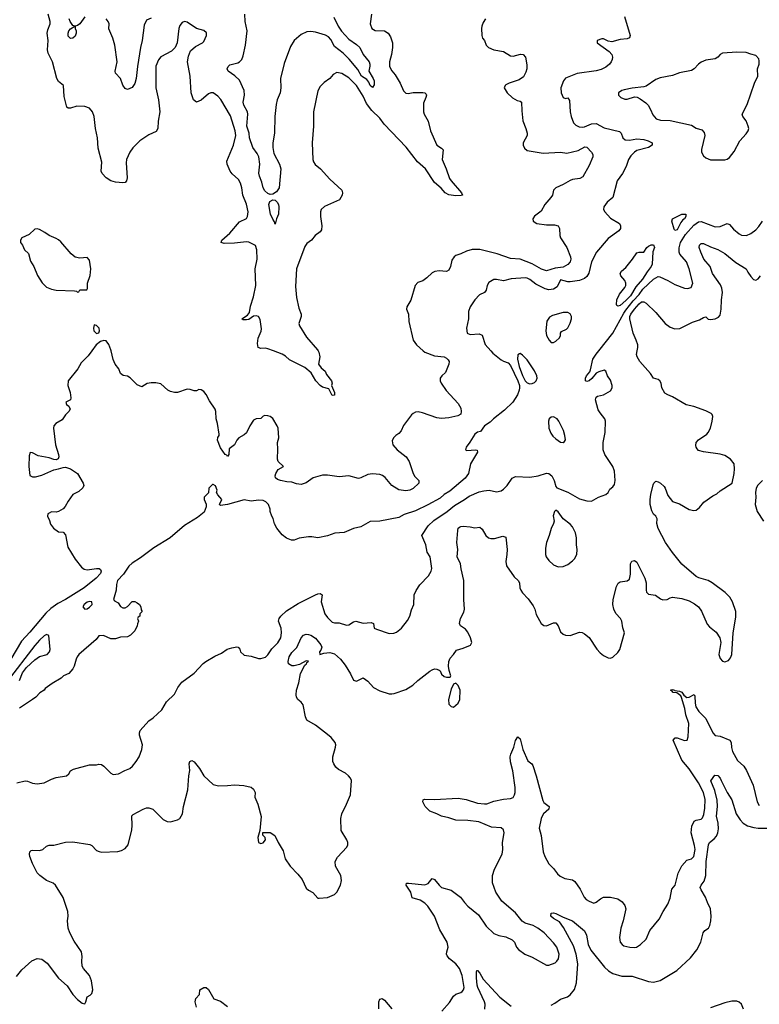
# Model space of a CAD drawing. Header units: inches. Extents: x 1473912 to 1647258, y 640388 to 773423.
# Tile 211 of 256: x 1572784 to 1579000, y 704509 to 712784. Entities that reach past the tile are written whole.
import ezdxf

# ---------------------------------------------------------------- set-up
doc = ezdxf.new("R2010")
doc.units = ezdxf.units.IN
doc.header["$MEASUREMENT"] = 0
doc.layers.add('B5770', color=7, linetype='Continuous')
doc.layers.add('B5771', color=7, linetype='Continuous')

msp = doc.modelspace()

# ---------------------------------------------------------------- linework, layer by layer
at = {"layer": 'B5770', "color": 5}
for points, elevation in [([(1573389.7, 710000), (1573359.9, 709960.1), (1573301.2, 709898.8), (1573273, 709850), (1573190.4, 709749.7), (1573189.1, 709709.1), (1573207.2, 709650), (1573213.4, 709606.6), (1573210, 709588.7), (1573172, 709570), (1573178, 709550), (1573196.8, 709536.8), (1573207.3, 709510), (1573196.3, 709490), (1573170, 709463.7), (1573140.4, 709419.6), (1573086.4, 709390), (1573070.4, 709370), (1573066.7, 709350), (1573085.3, 709210), (1573110.3, 709130), (1573112.2, 709110), (1573105.8, 709094.2), (1573090, 709083.7), (1573070, 709086.6), (1573030, 709100.7), (1572939.5, 709119.5), (1572890, 709144), (1572872.7, 709147.3), (1572862.8, 709117.2), (1572860.5, 709030), (1572870, 708952), (1572890, 708942), (1572917.2, 708942.8), (1572970, 708955.5), (1573070, 709002), (1573110, 709007.7), (1573150, 709021.6), (1573170, 709022), (1573210, 709010.3), (1573270.4, 708970), (1573318.4, 708890), (1573323, 708870), (1573313, 708850), (1573281.1, 708818.9), (1573230, 708794), (1573190, 708736), (1573167, 708693), (1573147.9, 708672.1), (1573110, 708651.5), (1573090, 708646), (1573050, 708646.6), (1573030, 708637.6), (1573020.5, 708630), (1573016.3, 708610), (1573035.5, 708575.5), (1573042.9, 708542.9), (1573069.1, 708509.1), (1573110, 708479.3), (1573150, 708475.5), (1573170, 708454.8), (1573189, 708350), (1573248.6, 708250), (1573303.1, 708183.1), (1573325.8, 708165.8), (1573350, 708160.1), (1573430, 708172.5), (1573451.2, 708171.2), (1573462.4, 708162.4), (1573468.2, 708150), (1573462.3, 708130), (1573427.3, 708090), (1573325.2, 708010), (1573170, 707910.3), (1573104, 707876), (1573045.9, 707834.1), (1573003.3, 707796.7), (1572870, 707636.5), (1572800.1, 707559.9), (1572708.1, 707410)], 720), ([(1572757.1, 704742.9), (1572800.5, 704799.4), (1572884.9, 704875.1), (1572930, 704893.9), (1572970, 704887), (1573014.1, 704854.1), (1573110, 704727.7), (1573183.4, 704663.4), (1573230.2, 704590), (1573270, 704550.2), (1573310, 704519.6), (1573330, 704513.4), (1573340.5, 704530), (1573349.7, 704570.3), (1573375.8, 704584.2), (1573390, 704598.8), (1573398.9, 704630), (1573387.1, 704707.1), (1573369.6, 704750), (1573319.5, 704810), (1573309.5, 704830), (1573306, 704870), (1573309.7, 704910.3), (1573302.2, 704950), (1573240.4, 705040.4), (1573204.6, 705110), (1573190.5, 705150), (1573185.3, 705210), (1573189.9, 705250), (1573188.3, 705288.3), (1573150, 705406.6), (1573085.7, 705510), (1573065.6, 705525.6), (1573008.3, 705550), (1572952.6, 705590), (1572930, 705614.3), (1572890, 705692), (1572869.8, 705750), (1572866, 705770), (1572868.4, 705790), (1572878.9, 705801.1), (1572890, 705804.4), (1572950, 705801.7), (1572977.6, 705810), (1573010, 705838.4), (1573030, 705846.7), (1573070, 705846.4), (1573170, 705870.4), (1573230, 705874.4), (1573372.5, 705852.5), (1573390, 705844), (1573430, 705802), (1573452.1, 705792.1), (1573470, 705788.5), (1573607.2, 705792.8), (1573638, 705802), (1573670, 705819.1), (1573695.1, 705850), (1573726.2, 705973.8), (1573729.7, 706010.3), (1573726.6, 706093.4), (1573736.9, 706103.1), (1573821.2, 706150), (1573850, 706160.4), (1573870, 706160.4), (1573902.8, 706150), (1573990, 706060.7), (1574024.5, 706044.5), (1574050, 706041), (1574110, 706058), (1574130, 706070.8), (1574152, 706110), (1574159.6, 706170), (1574197.2, 706310), (1574204.7, 706430), (1574214.2, 706474.2), (1574207.6, 706530), (1574214, 706550), (1574230, 706558), (1574250, 706547.3), (1574294.9, 706490), (1574332.2, 706430), (1574410, 706356.4), (1574454.2, 706345.8), (1574530, 706346.4), (1574590, 706352.4), (1574668.5, 706348.5), (1574730, 706332.4), (1574750, 706316.3), (1574762.4, 706290), (1574761.3, 706250), (1574784.6, 706190), (1574812.7, 706087.3), (1574802, 705970), (1574786, 705910), (1574792, 705870), (1574810, 705861), (1574830, 705866.8), (1574848.7, 705890), (1574848, 705910), (1574826, 705930), (1574828, 705952), (1574890, 705952), (1574927.1, 705927.1), (1574955.5, 705870), (1574999, 705799), (1575015.3, 705730), (1575056.1, 705670), (1575121.9, 705601.9), (1575156.5, 705556.5), (1575190, 705484.9), (1575210, 705468), (1575248.4, 705448.4), (1575290, 705402), (1575299.6, 705399.6), (1575370, 705406.8), (1575430, 705430.8), (1575449.5, 705450.5), (1575479.5, 705510), (1575487.8, 705550), (1575482.9, 705590), (1575438.4, 705670), (1575436, 705710), (1575455.9, 705744.1), (1575531.9, 705828.1), (1575540.9, 705850), (1575540.7, 705870), (1575533, 705890), (1575485.1, 705970), (1575481.5, 706070), (1575491, 706110), (1575531.6, 706190), (1575565.1, 706270), (1575572.7, 706390), (1575563.7, 706410), (1575547, 706430), (1575520.7, 706450), (1575462.3, 706482.3), (1575441.4, 706501.4), (1575422.7, 706530), (1575416.1, 706550), (1575415, 706590), (1575438.7, 706670), (1575440.9, 706690), (1575435.3, 706710), (1575401.2, 706750), (1575370, 706777.3), (1575270, 706853.7), (1575197.8, 706897.8), (1575185.3, 706925.3), (1575166.7, 707026.7), (1575150, 707049.4), (1575122.7, 707070), (1575109.7, 707089.7), (1575106, 707110), (1575109.6, 707149.6), (1575131, 707210), (1575143.5, 707290), (1575180.9, 707359.1), (1575193.3, 707370), (1575197.5, 707382.5), (1575212, 707392), (1575190, 707395.6), (1575135.1, 707364.9), (1575090, 707354), (1575070, 707354.7), (1575042.9, 707370), (1575038.7, 707390), (1575047.1, 707430), (1575070, 707466), (1575112.7, 707507.3), (1575150, 707587.7), (1575167.6, 707612.4), (1575190, 707619.5), (1575210, 707617.3), (1575230, 707610.2), (1575270, 707584.7), (1575315.5, 707530), (1575323.6, 707510), (1575316, 707484), (1575303.8, 707470), (1575306, 707450), (1575339.4, 707460.6), (1575390, 707464.7), (1575430, 707453.6), (1575480.3, 707410), (1575520.4, 707360.4), (1575565.2, 707285.2), (1575590, 707233), (1575615.6, 707224.4), (1575670, 707253), (1575710, 707223.8), (1575757.1, 707170), (1575810, 707142.4), (1575890, 707118.4), (1575910, 707117.6), (1575930, 707119.5), (1576030, 707153.4), (1576087.3, 707190), (1576130, 707230.4), (1576230, 707307.7), (1576250, 707320.7), (1576270, 707326.8), (1576290, 707326), (1576310, 707318), (1576318, 707310), (1576330, 707282), (1576350, 707264.7), (1576370, 707258), (1576402, 707258), (1576408, 707270), (1576393.3, 707313.3), (1576387, 707350), (1576391.5, 707390), (1576402.6, 707417.4), (1576430, 707447.7), (1576455.1, 707484.9), (1576510, 707501.1), (1576573.3, 707526.7), (1576582.4, 707550), (1576573.2, 707590), (1576550, 707636), (1576530, 707661.8), (1576487.6, 707690), (1576481.3, 707710), (1576487.9, 707752.1), (1576516.6, 707803.4), (1576522.4, 707830), (1576515.8, 707910), (1576517.3, 708070), (1576493.3, 708170), (1576488.7, 708210), (1576460.7, 708270), (1576466.2, 708330), (1576458.3, 708390), (1576466, 708490), (1576470, 708510.8), (1576480.1, 708519.9), (1576490, 708525.5), (1576510, 708526), (1576570, 708522), (1576610, 708513.4), (1576650, 708518.8), (1576670, 708501), (1576702, 708450), (1576724, 708430), (1576743.6, 708423.6), (1576775.1, 708424.9), (1576844.5, 708444.5), (1576870, 708436), (1576879.4, 708330), (1576878.4, 708290), (1576868.5, 708230), (1576874.3, 708194.3), (1576940.3, 708100.3), (1576973.7, 708070), (1576983.6, 708050), (1576988.3, 708010), (1576995.6, 707990), (1577010, 707966.7), (1577056.8, 707916.8), (1577099, 707859), (1577112.2, 707830), (1577123.8, 707783.8), (1577167.7, 707710), (1577190, 707693.4), (1577210, 707688.7), (1577270, 707714.4), (1577290, 707715.5), (1577309.1, 707689.1), (1577330, 707639.3), (1577350, 707618.7), (1577370, 707610.3), (1577410, 707608.2), (1577490, 707635.5), (1577510, 707633), (1577530, 707623), (1577570, 707590.7), (1577634.2, 707494.2), (1577662, 707462), (1577690, 707441), (1577730, 707421), (1577750, 707418), (1577770, 707426), (1577810, 707464.9), (1577827.6, 707490), (1577866, 707630), (1577853.1, 707673.1), (1577843.5, 707730), (1577832.2, 707750), (1577794.6, 707794.6), (1577777.4, 707830), (1577769.8, 707870), (1577770.8, 707910), (1577800.6, 708019.4), (1577812.9, 708047.1), (1577830, 708060.5), (1577890, 708068.4), (1577910, 708082.8), (1577916.6, 708123.4), (1577916.3, 708210), (1577927.6, 708232.4), (1577950, 708237.6), (1577970, 708223.8), (1578038.8, 708090), (1578049.3, 708050), (1578048.2, 707988.2), (1578051.9, 707971.9), (1578061.8, 707961.8), (1578070, 707956.4), (1578128, 707948), (1578170, 707916), (1578190, 707906.8), (1578226, 707910), (1578250, 707924.7), (1578270, 707930.8), (1578350, 707918.8), (1578410, 707898.8), (1578455.1, 707875.1), (1578488.7, 707848.7), (1578513.4, 707813.4), (1578562.8, 707702.7), (1578581.3, 707681.3), (1578637.6, 707637.6), (1578668.8, 707590), (1578676.5, 707550), (1578660.2, 707450), (1578670, 707414.9), (1578690, 707392), (1578710, 707386.4), (1578740.9, 707399.1), (1578758.8, 707421.2), (1578768.7, 707450), (1578780.4, 707630), (1578803.1, 707763.1), (1578802.6, 707810), (1578775, 707890), (1578751.7, 707930), (1578712.8, 707970), (1578604.5, 708050), (1578570, 708069.6), (1578492, 708092), (1578470, 708105.2), (1578348.5, 708208.5), (1578270, 708305.6), (1578211.1, 708391.1), (1578148.8, 708508.8), (1578138.5, 708550), (1578140.4, 708590), (1578129.7, 708610), (1578110, 708628.2), (1578096, 708656), (1578083.2, 708710), (1578082.2, 708750), (1578086.9, 708793.1), (1578106.6, 708873.4), (1578112.7, 708887.3), (1578130, 708904.9), (1578150, 708899.5), (1578170, 708887.4), (1578200.6, 708860.6), (1578210, 708847.7), (1578230, 708785.5), (1578270, 708734.8), (1578330, 708714.4), (1578410, 708667.4), (1578450, 708658), (1578470, 708662), (1578496.9, 708683.1), (1578534, 708730), (1578610, 708782.8), (1578642, 708798), (1578670, 708824.7), (1578772.7, 708890), (1578789.1, 708969.1), (1578792.3, 709010), (1578789.4, 709050), (1578758, 709090), (1578710, 709120.5), (1578670, 709132.6), (1578531.5, 709151.5), (1578490, 709164), (1578477.5, 709177.5), (1578469.2, 709190), (1578466.3, 709206.3), (1578469.4, 709230), (1578490, 709253), (1578558.3, 709301.7), (1578570, 709313.7), (1578590, 709350.3), (1578604.5, 709410), (1578608.4, 709448.4), (1578604.9, 709464.9), (1578595.3, 709475.3), (1578550, 709497.3), (1578450, 709533.3), (1578386.4, 709546.4), (1578270, 709614.2), (1578229.9, 709629.9), (1578205.4, 709645.4), (1578179.7, 709690), (1578174.2, 709730), (1578162.6, 709750), (1578150, 709758.8), (1578109.8, 709769.8), (1578086.4, 709810), (1577995.7, 709910), (1577973.3, 709950), (1577969.1, 709970), (1577974.5, 710000)], 720), ([(1572759.3, 706370), (1572830, 706386), (1572850, 706384.9), (1572890, 706368), (1572930, 706360.5), (1572988, 706370), (1573050, 706402), (1573090, 706416.3), (1573178, 706430), (1573195.5, 706444.5), (1573209.4, 706470.6), (1573234.8, 706485.2), (1573370, 706520.4), (1573430, 706522), (1573450, 706527.3), (1573470, 706524), (1573490, 706510.8), (1573550.4, 706450.4), (1573570, 706440.5), (1573615.2, 706444.8), (1573666.2, 706473.8), (1573710, 706491.8), (1573730.7, 706509.3), (1573763.5, 706550), (1573786.6, 706590), (1573811.2, 706650), (1573816.8, 706690), (1573791.6, 706770), (1573789.8, 706790), (1573796.8, 706810), (1573869.7, 706890), (1573905, 706915), (1573977.4, 706982.6), (1574016.9, 707050), (1574084.4, 707115.6), (1574113.3, 707170), (1574145, 707215.1), (1574250, 707291), (1574326.4, 707373.6), (1574348.9, 707391.1), (1574424.5, 707435.5), (1574478.8, 707461.2), (1574527.4, 707492.6), (1574565.3, 707505.3), (1574610, 707514), (1574621, 707510), (1574632.8, 707492.8), (1574640.7, 707470), (1574670, 707444), (1574730, 707434.9), (1574790, 707414.9), (1574810, 707413.7), (1574850, 707426.7), (1574870, 707446), (1574904.2, 707495.8), (1574953.8, 707546.1), (1574978.6, 707590), (1574983.2, 707630), (1574980.3, 707670), (1574959.8, 707730), (1574963.5, 707750), (1574977.1, 707770), (1575025.7, 707814.3), (1575123.6, 707876.4), (1575270, 707949.1), (1575290, 707958), (1575310, 707960.3), (1575325.5, 707950), (1575318.4, 707890), (1575348.8, 707790), (1575370, 707760.5), (1575410, 707721.6), (1575430, 707714.4), (1575470, 707713.7), (1575530, 707694.9), (1575550, 707698), (1575590, 707723.8), (1575610, 707728.8), (1575670, 707711.1), (1575737.8, 707717.7), (1575756.3, 707710), (1575762.8, 707670), (1575781.4, 707661.4), (1575890, 707625.5), (1575927.5, 707627.5), (1575950, 707636.3), (1575992, 707670), (1576044.2, 707735.8), (1576062.4, 707770), (1576075.4, 707824.6), (1576096, 707870), (1576099.5, 707950), (1576114.5, 707985.5), (1576146.5, 708033.5), (1576220.9, 708110), (1576242.9, 708150), (1576247.2, 708172.8), (1576234, 708270), (1576207.7, 708307.7), (1576197.6, 708370), (1576162.7, 708450), (1576218, 708530), (1576264.8, 708575.2), (1576376.1, 708650), (1576439.1, 708700.9), (1576521.6, 708750), (1576560.4, 708779.7), (1576644.3, 708815.7), (1576685.3, 708825.2), (1576728.8, 708828.8), (1576790, 708814.4), (1576830, 708823.1), (1576850, 708837.1), (1576881.3, 708870), (1576922.4, 708930), (1576950, 708943.6), (1577070, 708940.3), (1577142, 708950), (1577210, 708973), (1577230.4, 708970.3), (1577256.3, 708950), (1577277.1, 708910), (1577290, 708862), (1577298, 708850), (1577390, 708813.4), (1577490, 708756.4), (1577550, 708740.4), (1577590, 708738), (1577649.6, 708770.3), (1577710, 708793.4), (1577729.3, 708810), (1577742.4, 708837.6), (1577770, 708859.1), (1577782.4, 708877.6), (1577787.7, 708912.3), (1577784, 708990), (1577769.7, 709030), (1577701.3, 709130), (1577687.8, 709170), (1577686.3, 709230), (1577705.6, 709314.4), (1577706, 709410), (1577702.7, 709430), (1577661, 709481), (1577646.2, 709506.2), (1577624, 709590), (1577629, 709611), (1577641.2, 709618.8), (1577690, 709630.8), (1577750, 709666), (1577762.7, 709690), (1577764.5, 709710), (1577750, 709755.3), (1577725.2, 709790), (1577709.3, 709829.3), (1577697, 709837), (1577650, 709825.6), (1577627.5, 709812.5), (1577592.1, 709767.9), (1577570.4, 709749.6), (1577550, 709742), (1577539.3, 709750), (1577540.5, 709770), (1577548.7, 709790), (1577574.6, 709825.4), (1577580, 709840), (1577601.5, 709930), (1577627.8, 709972.2), (1577650, 710000)], 740), ([(1576743.6, 710000), (1576760.8, 709980.8), (1576830, 709924.9), (1576850, 709912.7), (1576890, 709901.1), (1576910, 709877.3), (1576971.7, 709750), (1576984.4, 709710), (1576985.2, 709690), (1576982.6, 709670), (1576967.8, 709630), (1576929.1, 709570), (1576857.3, 709502.7), (1576765.4, 709430), (1576737.9, 709402.1), (1576690.8, 709370), (1576656.8, 709323.2), (1576630, 709316), (1576610, 709301.2), (1576567.9, 709232.1), (1576535.5, 709190), (1576530.8, 709170), (1576542.3, 709162.3), (1576614, 709170), (1576627.3, 709167.3), (1576630.5, 709150.5), (1576572.7, 709050), (1576554.9, 708970), (1576528.6, 708931.4), (1576398.9, 708821.1), (1576350, 708792.9), (1576317, 708763), (1576214.3, 708705.7), (1576110, 708656.8), (1576016.1, 708623.9), (1575970, 708599.8), (1575810, 708568.7), (1575730, 708565.3), (1575650, 708522.6), (1575590, 708508.3), (1575510, 708474.7), (1575432.1, 708467.9), (1575370, 708445.6), (1575290, 708429.4), (1575238.7, 708438.7), (1575210, 708438.7), (1575133.8, 708426.2), (1575089.3, 708409.3), (1575069.2, 708409.2), (1575026.3, 708426.3), (1574990, 708455.3), (1574944, 708510), (1574926.3, 708546.3), (1574912.9, 708592.9), (1574902, 708610), (1574889, 708650), (1574889, 708670), (1574874, 708710), (1574852.7, 708732.7), (1574830, 708742.7), (1574790, 708744.5), (1574730, 708737), (1574669.5, 708749.5), (1574530, 708709.6), (1574470, 708702), (1574464, 708710), (1574482, 708750), (1574448, 708790), (1574438, 708810), (1574442, 708830), (1574430, 708866), (1574410, 708878), (1574403.6, 708876.4), (1574372.7, 708847.3), (1574371.6, 708808.4), (1574334, 708770), (1574334, 708750), (1574351.3, 708711.3), (1574351.3, 708690), (1574334.4, 708645.6), (1574278.8, 708601.2), (1574167.9, 708532.1), (1574048.2, 708430), (1573910, 708344.4), (1573798.7, 708261.3), (1573730, 708216.4), (1573702, 708190), (1573655.9, 708124.1), (1573605.7, 708070), (1573596.3, 708036.3), (1573594, 707990), (1573572, 707912), (1573579.6, 707899.6), (1573610, 707882), (1573631.3, 707851.3), (1573650, 707842), (1573670, 707842), (1573690, 707851.3), (1573730, 707894), (1573750, 707893.4), (1573770, 707884), (1573790.8, 707870), (1573802.8, 707850), (1573804.7, 707824.7), (1573814, 707810), (1573794, 707790), (1573794, 707770), (1573778, 707762), (1573774, 707750), (1573782, 707730), (1573772.7, 707707.3), (1573771.6, 707688.4), (1573751.6, 707648.4), (1573732.7, 707627.3), (1573714, 707610), (1573690, 707598), (1573630, 707595.3), (1573590, 707579), (1573550, 707579), (1573487.3, 707607.3), (1573450, 707606), (1573426.4, 707573.6), (1573281, 707450), (1573266, 707430), (1573258, 707410), (1573242, 707350), (1573230, 707328), (1573196, 707290), (1573150.6, 707269.4), (1573131.3, 707250), (1573055.2, 707204.8), (1572998, 707162), (1572990, 707149.3), (1572953.4, 707126.6), (1572918, 707090), (1572891.3, 707070), (1572781.4, 706998.6)], 740), ([(1576175.8, 710000), (1576188.8, 709988.8), (1576270, 709959.8), (1576351, 709951), (1576370, 709939.3), (1576383.8, 709923.8), (1576392.2, 709910), (1576391.6, 709890), (1576362.3, 709817.7), (1576332.4, 709790), (1576318.7, 709770), (1576318.7, 709750), (1576325.3, 709730), (1576367.5, 709667.5), (1576470, 709557.4), (1576490, 709518.4), (1576495, 709490), (1576490.6, 709469.4), (1576466.4, 709453.6), (1576390, 709437.9), (1576330, 709433.3), (1576290, 709436.9), (1576170, 709480.2), (1576132.8, 709487.3), (1576110, 709484), (1576090, 709475.1), (1576078, 709462), (1576008.1, 709371.9), (1575990, 709329.6), (1575970, 709306.3), (1575945.5, 709290), (1575926.4, 709270), (1575915.1, 709244.9), (1575920.8, 709210), (1575957.6, 709170), (1576032.2, 709110), (1576056.5, 709070), (1576090.1, 708970.1), (1576105.7, 708945.7), (1576139.5, 708910), (1576137.6, 708890), (1576090, 708842.7), (1576062.8, 708830), (1576030, 708824.5), (1575970, 708832), (1575910, 708869.8), (1575855.2, 708935.2), (1575832.8, 708952.8), (1575810, 708960.2), (1575750, 708966.3), (1575710, 708960.3), (1575650, 708932.3), (1575630, 708928.6), (1575550, 708949.8), (1575470, 708943.1), (1575370, 708956.6), (1575330, 708954.9), (1575250, 708932.3), (1575190, 708890.4), (1575150, 708877.9), (1575110, 708882.1), (1575070, 708897.9), (1575030, 708899), (1574974.5, 708910), (1574950, 708919.8), (1574934.1, 708934.1), (1574930.8, 708950), (1574936.2, 708970), (1574957.3, 709002.7), (1574999.5, 709030), (1574957.2, 709070), (1574949.5, 709090), (1574953.3, 709173.3), (1574949.4, 709230), (1574962.7, 709270), (1574955.1, 709350), (1574947.6, 709370), (1574910, 709431.8), (1574890, 709449.6), (1574870, 709455.8), (1574842.9, 709457.1), (1574830, 709452), (1574810, 709432), (1574770, 709429.6), (1574750, 709417.6), (1574718.9, 709370), (1574688.6, 709311.4), (1574670, 709295.4), (1574624.9, 709270), (1574608, 709250), (1574590.4, 709210), (1574543.7, 709176.3), (1574541.6, 709130), (1574530, 709112.7), (1574523.3, 709123.3), (1574510, 709129.7), (1574470, 709186), (1574445.6, 709250), (1574448.5, 709271.5), (1574459.5, 709290), (1574458.8, 709301.2), (1574445.5, 709390), (1574435, 709430), (1574432.1, 709490), (1574426, 709510), (1574379.4, 709579.4), (1574350, 709633.3), (1574330, 709658), (1574310, 709673), (1574290, 709677), (1574270, 709666), (1574250, 709663.6), (1574215.8, 709675.8), (1574190, 709677.3), (1574110, 709649.6), (1574086, 709650), (1574050, 709659), (1574030, 709669), (1573970, 709722.7), (1573927.7, 709732.3), (1573890, 709733.2), (1573854.4, 709725.6), (1573810, 709699), (1573770, 709715.1), (1573713.5, 709773.5), (1573690, 709786.6), (1573653.9, 709793.9), (1573630, 709809.3), (1573615.6, 709850), (1573586, 709890), (1573570, 709929.2), (1573553.1, 710000)], 720), ([(1575291.6, 710000), (1575297.6, 709990), (1575306.5, 709950), (1575294.8, 709890), (1575317.5, 709857.5), (1575350.8, 709830), (1575362, 709802), (1575404.7, 709750), (1575410.8, 709730), (1575404.7, 709710), (1575430, 709651.3), (1575430, 709628.7), (1575410, 709625.1), (1575381.5, 709681.5), (1575330, 709695.8), (1575310, 709708.5), (1575272.1, 709750), (1575234.6, 709814.6), (1575181.3, 709861.3), (1575050, 709924.6), (1575016.8, 709956.8), (1574990, 709972.6), (1574917.1, 710000)], 680), ([(1579027.3, 708910), (1578988.7, 708871.3), (1578974, 708846), (1578968.5, 708811.5), (1578970.4, 708770), (1578964.9, 708710), (1578982.4, 708650), (1579034, 708570)], 720), ([(1572780.7, 707230), (1572806.3, 707293.7), (1572842, 707338), (1572910, 707403), (1572950, 707430.8), (1573015.3, 707450), (1573033.2, 707470), (1573039.3, 707490), (1573029.1, 707609.1), (1573010, 707617), (1572990, 707604.5), (1572950, 707569.6), (1572910, 707523.6), (1572678.7, 707221.3)], 740), ([(1576332.7, 704450), (1576395.6, 704524.4), (1576430, 704576.3), (1576450, 704592.7), (1576490, 704608.4), (1576502.3, 704617.7), (1576513.6, 704630), (1576520.5, 704650), (1576503.9, 704750), (1576479.3, 704810), (1576450, 704849.7), (1576397.2, 704890), (1576376.4, 704916.4), (1576371.8, 704930), (1576372.7, 704950), (1576383.5, 704990), (1576376.8, 705030), (1576315.8, 705135.8), (1576270, 705248.6), (1576213.3, 705333.3), (1576190, 705359), (1576150, 705385), (1576083.5, 705403.5), (1576069.8, 705450), (1576032, 705510), (1576034, 705526), (1576051.8, 705528.2), (1576190, 705513.6), (1576215.5, 705524.5), (1576250, 705567.3), (1576270, 705558.4), (1576309.3, 705509.3), (1576330, 705491.8), (1576410, 705468.7), (1576488.4, 705410), (1576523, 705363), (1576550, 705334.9), (1576639.9, 705259.9), (1576704.6, 705164.6), (1576770, 705102.8), (1576810, 705086.8), (1576870, 705076), (1576922, 705050), (1576941, 705030), (1576958.8, 704990), (1576974.8, 704970), (1577030, 704930.7), (1577090, 704904), (1577210, 704837.1), (1577230, 704837.1), (1577283.1, 704856.9), (1577298.4, 704870), (1577311.3, 704890), (1577317.4, 704930), (1577296.9, 704990), (1577270, 705025.1), (1577191.1, 705110), (1577138, 705150), (1577099.6, 705170), (1577031.2, 705191.2), (1577007.1, 705207.1), (1576950, 705277.4), (1576836.6, 705376.6), (1576785.3, 705450), (1576756.4, 705530), (1576757.2, 705590), (1576775.3, 705644.7), (1576838.5, 705770), (1576843.5, 705810), (1576840.2, 705870), (1576855, 705950), (1576850, 705975.1), (1576830, 705991.2), (1576750, 705996.8), (1576642.4, 706042.4), (1576550, 706054.5), (1576450, 706055.1), (1576390, 706075.3), (1576328.7, 706088.7), (1576289.8, 706109.8), (1576230, 706133.3), (1576191.6, 706170), (1576172.7, 706210), (1576174, 706226), (1576186.6, 706233.4), (1576270, 706230.3), (1576470, 706240.8), (1576534.8, 706230), (1576630, 706198.2), (1576690, 706193.4), (1576710, 706194.9), (1576770, 706215.2), (1576850, 706233.4), (1576910, 706239.7), (1576930, 706247.7), (1576942.8, 706270), (1576948.1, 706290), (1576949, 706330), (1576928.7, 706470), (1576907.4, 706547.4), (1576907, 706590), (1576911, 706610), (1576935.8, 706670), (1576950, 706726), (1576970, 706756), (1576990, 706741), (1577011.4, 706651.4), (1577054.9, 706554.9), (1577088.7, 706528.7), (1577095.3, 706515.3), (1577125.8, 706430), (1577180.8, 706220.8), (1577190, 706205.2), (1577233.7, 706170), (1577230.3, 706150), (1577186.4, 706110), (1577174.4, 706090), (1577166, 706070), (1577148.5, 705990), (1577166.6, 705926.6), (1577184.6, 705790), (1577196.9, 705750), (1577230, 705688), (1577270.6, 705650), (1577305.1, 705605.1), (1577326.9, 705586.9), (1577365.8, 705565.9), (1577430, 705554), (1577450, 705542), (1577495.6, 705475.6), (1577526.7, 705410), (1577545.5, 705390), (1577570, 705374.4), (1577610, 705359.3), (1577630, 705366), (1577663.8, 705396.2), (1577690, 705408), (1577750, 705408.7), (1577810, 705395.5), (1577846, 705370), (1577870, 705338.8), (1577878.4, 705310), (1577855.8, 705210), (1577837.1, 705150), (1577825.5, 705070), (1577830.8, 705030), (1577846, 705010), (1577861.1, 705001.1), (1577912.3, 704987.7), (1577950, 704985.5), (1577968, 704990), (1578001.2, 705010), (1578050, 705057.3), (1578080.5, 705130), (1578157, 705223), (1578191.8, 705290), (1578230, 705350.7), (1578250, 705401), (1578264.2, 705475.8), (1578293.6, 705510), (1578318.5, 705610), (1578347.8, 705672.2), (1578390, 705720.4), (1578430, 705730.7), (1578450, 705751), (1578461.5, 705810), (1578456.6, 705843.4), (1578427.9, 705950), (1578433.3, 706006.7), (1578453.4, 706046.6), (1578470, 706056.3), (1578510, 706063.8), (1578523.8, 706076.2), (1578534.9, 706105.1), (1578542.4, 706157.6), (1578544.6, 706230), (1578531.7, 706290), (1578488.4, 706370), (1578410, 706487.3), (1578350, 706559.8), (1578276.9, 706730), (1578291.7, 706748.3), (1578310, 706747.2), (1578370, 706727.2), (1578392.3, 706730), (1578403.3, 706756.7), (1578407.9, 706870), (1578381.4, 706941.5), (1578373.9, 706993.9), (1578347.2, 707087.2), (1578340, 707100), (1578319.3, 707119.3), (1578306, 707126), (1578275.3, 707130), (1578264.6, 707144.6), (1578253.2, 707150), (1578270, 707153.1), (1578286.8, 707150), (1578290, 707144.7), (1578330, 707141.6), (1578350, 707132.9), (1578366.4, 707106.4), (1578390, 707087.3), (1578410.4, 707089.6), (1578451.6, 707111.6), (1578457.6, 707097.6), (1578460.4, 707040.4), (1578467.7, 707007.7), (1578491.8, 706970), (1578549.5, 706910), (1578610.2, 706790.2), (1578630, 706767), (1578670, 706762), (1578751.7, 706730), (1578763.8, 706710), (1578766.1, 706666.1), (1578774.5, 706634.5), (1578816.7, 706556.7), (1578869.2, 706509.2), (1578892.8, 706472.8), (1578949.1, 706350), (1578982, 706210), (1578999.9, 706179.9)], 680), ([(1577250, 704500.3), (1577282.6, 704517.4), (1577330, 704551.8), (1577387.2, 704572.7), (1577411, 704589), (1577446.6, 704633.4), (1577462.2, 704690), (1577474.4, 704850), (1577460.4, 704930), (1577439.4, 704999.4), (1577355.5, 705155.5), (1577321.1, 705201.1), (1577269.7, 705230), (1577247.1, 705250), (1577250, 705273.4), (1577270, 705278), (1577290, 705272.7), (1577350, 705240.3), (1577430, 705211.3), (1577530, 705124.9), (1577548.6, 705088.6), (1577560.2, 705010), (1577582.9, 704962.9), (1577699.5, 704819.5), (1577731.3, 704791.3), (1577768.7, 704768.7), (1577845, 704745), (1577930, 704744), (1578070, 704700.9), (1578110, 704694.6), (1578166, 704710), (1578306.1, 704793.9), (1578421, 704899), (1578474.3, 704965.7), (1578509.6, 705030.4), (1578529.4, 705110), (1578542.7, 705130), (1578572, 705150), (1578582.9, 705170), (1578591.6, 705210), (1578596.3, 705250), (1578589.7, 705310), (1578563.9, 705363.9), (1578547.8, 705410), (1578510.7, 705470), (1578503.8, 705490), (1578511.8, 705510), (1578536.3, 705543.7), (1578549.9, 705590.1), (1578552.4, 705710), (1578571.7, 705848.3), (1578582.5, 705870), (1578620.4, 705899.6), (1578639.2, 705920.8), (1578651, 705949), (1578657, 705983), (1578655.1, 706030), (1578639.8, 706090), (1578647.8, 706170), (1578645.1, 706225.1), (1578624.9, 706304.9), (1578593.8, 706386.2), (1578625.3, 706434.7), (1578650, 706433), (1578672.3, 706410), (1578678, 706390), (1578728.6, 706288.6), (1578770, 706227.3), (1578806.4, 706110), (1578838.5, 706058.5), (1578863.6, 706030), (1578901.3, 706010), (1578953.5, 705993.5), (1578990, 705988.9), (1579090, 705990.1)], 660), ([(1576691.8, 704468.2), (1576697.1, 704510), (1576691.6, 704530), (1576632.9, 704650), (1576627.2, 704670), (1576622.3, 704730), (1576622.3, 704777.7), (1576626.3, 704793.7), (1576630, 704794), (1576650, 704770.4), (1576679.4, 704719.4), (1576820.3, 704570), (1576913.4, 704493.4)], 660), ([(1574270, 704483.7), (1574259.7, 704530), (1574263.6, 704556.4), (1574294, 704590), (1574298, 704630), (1574330, 704650.8), (1574350, 704651.3), (1574370, 704632), (1574414.4, 704554.4), (1574470, 704534), (1574530, 704490.5)], 680), ([(1575803.5, 704470), (1575802, 704530), (1575810, 704551), (1575830, 704556.3), (1575850, 704544.9), (1575910.9, 704470.9)], 680), ([(1578867.4, 704467.4), (1578850.3, 704510), (1578830, 704526.8), (1578810, 704533.9), (1578770, 704535.7), (1578710, 704521.5), (1578590, 704478.6)], 660)]:
    msp.add_lwpolyline(points, dxfattribs=dict(at, elevation=elevation))
for points, elevation in [([(1576990, 709977.2), (1576984.1, 709975.9), (1576970, 709966), (1576967.4, 709930), (1576982, 709870), (1577010, 709793.5), (1577033.2, 709750), (1577050, 709732.7), (1577070, 709724.3), (1577090, 709725.5), (1577110, 709735.6), (1577125, 709750), (1577133.9, 709770), (1577131.4, 709791.4), (1577111.8, 709831.8), (1577050, 709924.2), (1577010, 709965.7)], 760), ([(1577270, 709445.4), (1577250, 709442.8), (1577233.2, 709430), (1577227.3, 709410), (1577232.2, 709352.2), (1577248.2, 709308.2), (1577263.9, 709283.9), (1577290, 709261.3), (1577330, 709234), (1577350, 709229.2), (1577361.8, 709238.2), (1577370, 709254), (1577366.8, 709290), (1577353.2, 709330), (1577315.1, 709410), (1577301, 709430)], 760), ([(1577290, 708662), (1577278, 708650), (1577267.1, 708612.9), (1577274.8, 708570), (1577270.7, 708550), (1577250, 708508.7), (1577234, 708450), (1577210, 708388.7), (1577202, 708342), (1577203.8, 708290), (1577208.9, 708268.9), (1577230, 708237.3), (1577270, 708203), (1577310, 708186.7), (1577350, 708188.4), (1577390, 708205.5), (1577430, 708236.3), (1577446.5, 708253.5), (1577466.6, 708290), (1577469.5, 708330), (1577464.2, 708370), (1577464.7, 708430), (1577454, 708470), (1577430, 708520.9), (1577410, 708542.9), (1577352.3, 708590), (1577310, 708648.7)], 740), ([(1573370, 707895.1), (1573350, 707889.5), (1573324.4, 707870), (1573313.4, 707850), (1573330, 707830.7), (1573350, 707833.4), (1573370, 707845.5), (1573394, 707870), (1573390, 707892.3)], 740), ([(1576450, 707208), (1576430, 707198), (1576410, 707158), (1576386.8, 707070), (1576391.3, 707030), (1576410, 707011.3), (1576430, 707004.7), (1576470, 707041), (1576482.7, 707070), (1576485.2, 707150), (1576470, 707188)], 720)]:
    msp.add_lwpolyline(points, close=True, dxfattribs=dict(at, elevation=elevation))
at = {"layer": 'B5771', "color": 5}
for points, elevation in [([(1574917.1, 710000), (1574870, 710017.7), (1574850, 710022.5), (1574810, 710019.7), (1574788.5, 710028.5), (1574781.7, 710061.7), (1574786.6, 710106.6), (1574813.7, 710166.3), (1574815.2, 710184.8), (1574804.5, 710264.5), (1574790, 710289.8), (1574770, 710294.4), (1574747.8, 710292.3), (1574710, 710265.1), (1574690, 710260.4), (1574660.8, 710260.8), (1574649.7, 710269.7), (1574699.6, 710300.4), (1574716.1, 710323.9), (1574724.5, 710375.5), (1574750, 710454.8), (1574768.3, 710550), (1574763.7, 710690), (1574778.8, 710770), (1574777.9, 710850), (1574766.5, 710886.5), (1574710, 710915.4), (1574690, 710917.7), (1574590, 710904.5), (1574503.3, 710903.3), (1574476, 710910), (1574481.6, 710930), (1574550.8, 710989.2), (1574630, 711083.6), (1574690, 711114.3), (1574699.1, 711130), (1574704.2, 711170), (1574690, 711232.7), (1574659.8, 711310), (1574651.6, 711370), (1574640.2, 711410), (1574621.7, 711441.7), (1574568.8, 711488.8), (1574552, 711510), (1574526, 711570), (1574525.8, 711594.2), (1574579.8, 711730), (1574599.7, 711810), (1574596, 711850), (1574554.7, 711974.7), (1574473.8, 712113.8), (1574450, 712140.5), (1574410, 712168), (1574390, 712169.7), (1574370, 712161.1), (1574310, 712107.3), (1574270, 712091.3), (1574245.4, 712110), (1574223.9, 712170), (1574215.8, 712310), (1574194, 712430), (1574201.6, 712478.4), (1574218.9, 712521.1), (1574262, 712558), (1574319, 712590), (1574330, 712601), (1574352.7, 712650), (1574352.3, 712672.3), (1574332, 712692), (1574269.5, 712709.5), (1574190, 712762), (1574170, 712769), (1574150, 712759), (1574130, 712735.3), (1574122, 712710), (1574108, 712590), (1574090.4, 712549.6), (1574060.9, 712519.1), (1573970, 712471.6), (1573950, 712447), (1573927.3, 712392.7), (1573927.7, 712210), (1573950.3, 712110), (1573961.5, 712010), (1573946.5, 711930), (1573946, 711870), (1573930, 711845.1), (1573870, 711817.4), (1573793.1, 711766.9), (1573733.9, 711706.1), (1573708.8, 711670), (1573680.9, 711610), (1573678.7, 711581.3), (1573686, 711454), (1573681.3, 711430), (1573670, 711416.2), (1573650, 711411.5), (1573590, 711417.3), (1573549.3, 711430), (1573510, 711455.1), (1573478, 711490), (1573467.6, 711510), (1573473, 711587), (1573444.2, 711704.2), (1573438.7, 711790), (1573419.8, 711870), (1573408.9, 711970), (1573396.4, 712010), (1573370, 712039.1), (1573330, 712053.5), (1573263, 712057), (1573210, 712039.7), (1573190, 712040.7), (1573179.5, 712050), (1573157.7, 712137.7), (1573152.7, 712230), (1573110, 712264.5), (1573096.3, 712290), (1573059.7, 712430), (1573023.8, 712503.8), (1573018.3, 712530), (1573021.8, 712610), (1573015.2, 712670), (1573020.4, 712699.6), (1573038.8, 712750), (1573039.3, 712770), (1573023.5, 712830)], 680), ([(1575425.2, 712805.2), (1575459.7, 712730), (1575488.2, 712688.2), (1575550, 712619.3), (1575615.1, 712575.2), (1575641.3, 712550), (1575670.3, 712490.3), (1575720.5, 712430), (1575727.3, 712410), (1575727.1, 712392.9), (1575718.8, 712350), (1575754.6, 712290), (1575761.7, 712270), (1575764.1, 712235.9), (1575750, 712212.7), (1575730, 712229.6), (1575718.8, 712258.8), (1575700.3, 712280.3), (1575657.7, 712310), (1575624.9, 712364.9), (1575553.4, 712453.4), (1575502.8, 712502.8), (1575430, 712559.8), (1575397.9, 712617.8), (1575378.9, 712638.9), (1575354.7, 712654.7), (1575270, 712679.7), (1575230, 712684.5), (1575197.5, 712682.6), (1575150, 712660.4), (1575091.3, 712610), (1575060.8, 712559.2), (1575005.5, 712414.4), (1574975.1, 712290), (1574977.6, 712210), (1574973.9, 712170), (1574948.5, 712111.5), (1574938.8, 712070), (1574928.3, 711970), (1574926.5, 711830), (1574911.9, 711750), (1574910.1, 711710), (1574920.2, 711660.2), (1574968.5, 711570), (1574977.1, 711530), (1574964.9, 711370), (1574943.4, 711336.6), (1574910, 711317), (1574890, 711315.6), (1574870, 711322.4), (1574844.7, 711344.7), (1574830.9, 711370), (1574819, 711419), (1574799.1, 711470), (1574794.5, 711494.5), (1574803.1, 711570), (1574792.8, 711630), (1574779, 711659), (1574742.5, 711710), (1574714.9, 711790), (1574711.2, 711830), (1574693.4, 711890), (1574700.2, 711990), (1574697.5, 712010), (1574666.3, 712066.3), (1574663, 712090), (1574673.3, 712150), (1574670.5, 712190), (1574630, 712275.2), (1574592.3, 712312.3), (1574535.3, 712350), (1574526.6, 712370), (1574534.5, 712390), (1574550, 712403.9), (1574618, 712422), (1574632, 712430), (1574650, 712450.6), (1574661, 712479), (1574681.2, 712570), (1574694.2, 712690), (1574679.3, 712770), (1574676.4, 712830)], 660), ([(1575740.8, 712830), (1575730.3, 712750), (1575744.6, 712710), (1575770, 712693.7), (1575850, 712690.4), (1575880.5, 712670), (1575900.9, 712640.9), (1575915.6, 712590), (1575916.9, 712550), (1575908.7, 712490), (1575890.4, 712429.6), (1575892, 712390), (1575910, 712353), (1575939.3, 712319.3), (1575981.7, 712250), (1576010, 712185.5), (1576030, 712166), (1576050, 712163.1), (1576090, 712172.4), (1576172.2, 712172.2), (1576190, 712170.4), (1576199.2, 712159.2), (1576203.8, 712150), (1576198, 712130), (1576176.5, 712083.5), (1576177.8, 712010), (1576182.8, 711990), (1576216.5, 711930), (1576235.2, 711850), (1576288.7, 711730), (1576330, 711703), (1576341.6, 711690), (1576334.3, 711610), (1576368.8, 711530), (1576396.5, 711450), (1576408.9, 711430), (1576495.8, 711330), (1576506, 711310), (1576494.9, 711305.1), (1576450, 711303.1), (1576390, 711311.1), (1576358.9, 711330), (1576327, 711367), (1576270, 711415.8), (1576193.3, 711530), (1576127.9, 711587.9), (1576031.7, 711711.7), (1575845.9, 711905.9), (1575810, 711957.4), (1575741.9, 712021.9), (1575698.3, 712078.3), (1575670, 712141.7), (1575615, 712230), (1575550, 712295.8), (1575490, 712332.4), (1575450, 712339.5), (1575417.1, 712322.9), (1575390.4, 712289.7), (1575343, 712257), (1575310, 712221.2), (1575290, 712185.2), (1575253.2, 712010), (1575253, 711890), (1575242.7, 711750), (1575248.1, 711608.1), (1575252.9, 711590), (1575267.4, 711567.4), (1575313, 711530), (1575390, 711442.8), (1575490.5, 711350.5), (1575496, 711330), (1575494.8, 711310), (1575471.3, 711270), (1575345.8, 711214.1), (1575318.8, 711190), (1575310.7, 711170), (1575310.5, 711130), (1575323.1, 711050), (1575321.1, 711018.9), (1575310, 711001.2), (1575266, 710970), (1575234.8, 710930), (1575196.7, 710903.3), (1575181.3, 710878.7), (1575109.2, 710690), (1575102, 710542), (1575109.1, 710449.1), (1575130, 710358), (1575148.5, 710310), (1575148.8, 710290), (1575130.4, 710230), (1575135.8, 710210), (1575194.9, 710114.9), (1575285.5, 710010), (1575291.6, 710000)], 680), ([(1573330, 712808.5), (1573290, 712749.7), (1573270, 712735.4), (1573251, 712730), (1573250.5, 712710), (1573259.5, 712690), (1573259.6, 712670), (1573250, 712645.1), (1573230, 712628.2), (1573210, 712626.9), (1573190, 712645.2), (1573189.8, 712670), (1573197.4, 712690), (1573210, 712706.4), (1573248, 712730), (1573230, 712735.1), (1573207.6, 712767.6), (1573200.5, 712790)], 660), ([(1573890, 712798), (1573850, 712780.9), (1573830, 712739), (1573813.4, 712610), (1573798.9, 712550), (1573772.7, 712390), (1573761.3, 712290), (1573750, 712248.7), (1573730, 712215.3), (1573690, 712197.2), (1573670, 712206), (1573650, 712234), (1573629.6, 712290), (1573590, 712334), (1573585.4, 712350), (1573602.4, 712430), (1573582.7, 712570), (1573565.1, 712630), (1573531.8, 712708.2), (1573534.3, 712750), (1573527.8, 712770), (1573511.7, 712791.7)], 660), ([(1576698, 712790), (1576679.9, 712760.1), (1576668, 712730), (1576665.5, 712710), (1576667.3, 712650), (1576674.8, 712630), (1576690.6, 712610), (1576705.5, 712570), (1576722.8, 712550), (1576770, 712530.4), (1576850, 712515.3), (1576910, 712479), (1576930, 712478.5), (1576993.7, 712493.7), (1577016, 712490), (1577036, 712470), (1577045.8, 712405.8), (1577046.2, 712370), (1577038.2, 712341.8), (1577016.8, 712303.2), (1576981, 712279), (1576897.3, 712250), (1576870, 712235.4), (1576863.1, 712230), (1576856, 712210), (1576880.2, 712170), (1576926.2, 712126.2), (1576963.8, 712103.8), (1576990, 712099.3), (1577000.5, 712090), (1577002.9, 712017.1), (1577012.7, 711932.7), (1577038.4, 711870), (1577048.4, 711830), (1577048.2, 711810), (1577015.8, 711750), (1577014.4, 711730), (1577025.1, 711705.1), (1577050, 711684.9), (1577183.2, 711663.2), (1577330, 711669.3), (1577383, 711663), (1577476.7, 711683.3), (1577534.7, 711714.7), (1577550, 711711.8), (1577588.9, 711670), (1577600.9, 711650), (1577600.3, 711630), (1577570, 711558.4), (1577516.7, 711463.3), (1577491.7, 711448.3), (1577430, 711441.3), (1577410, 711433.4), (1577350, 711397.8), (1577290.3, 711369.7), (1577270.6, 711350), (1577260.5, 711310), (1577248.4, 711290), (1577198, 711230), (1577166, 711174), (1577110, 711133.6), (1577095.8, 711110), (1577099.5, 711090), (1577130, 711070.3), (1577210, 711060.8), (1577278.7, 711058.7), (1577310.7, 711050), (1577321.6, 711030), (1577322, 710970), (1577328.4, 710950), (1577382, 710870), (1577412.6, 710790), (1577415.8, 710770), (1577411.2, 710750), (1577390, 710726.8), (1577350, 710703.2), (1577284.4, 710695.6), (1577210, 710672), (1577170, 710686), (1577091.7, 710731.7), (1576990.7, 710770.7), (1576910, 710777), (1576795.5, 710815.5), (1576650, 710852.2), (1576587.4, 710852.6), (1576540.2, 710839.8), (1576490, 710815.4), (1576450, 710802), (1576434.4, 710790), (1576416.1, 710763.9), (1576405.7, 710710), (1576390, 710678.4), (1576370, 710668.2), (1576310, 710673.3), (1576272.3, 710667.7), (1576250, 710656), (1576206.4, 710613.6), (1576171, 710590), (1576130, 710574), (1576108.5, 710550), (1576072.3, 710427.7), (1576038.8, 710370), (1576034.8, 710350), (1576050.7, 710310), (1576053.2, 710246.8), (1576090, 710090.7), (1576118, 710050), (1576175.8, 710000)], 720), ([(1577867.2, 712810), (1577914, 712650), (1577908.4, 712631.6), (1577890, 712621.6), (1577830, 712617.6), (1577761.4, 712598.6), (1577730, 712603.7), (1577690, 712622), (1577676.8, 712623.2), (1577638, 712610), (1577636, 712590), (1577737.1, 712517.1), (1577760.4, 712490), (1577765.3, 712470), (1577762.6, 712450), (1577754.6, 712430), (1577739.6, 712410), (1577710, 712385.3), (1577670, 712364), (1577630, 712354.2), (1577468.3, 712331.7), (1577370, 712291.8), (1577353.4, 712270), (1577333, 712210), (1577333.4, 712170), (1577350, 712131), (1577370, 712122.8), (1577390, 712126), (1577405.2, 712105.2), (1577411.1, 712010), (1577418.6, 711970), (1577437.8, 711917.8), (1577457.2, 711897.2), (1577484.8, 711884.8), (1577510, 711880.6), (1577530, 711883.7), (1577590, 711907.5), (1577630.1, 711910.1), (1577695.5, 711875.5), (1577825.3, 711845.3), (1577838.4, 711830), (1577853.4, 711790), (1577873.7, 711773.7), (1577910, 711771.6), (1577970, 711782.7), (1578030, 711775.8), (1578066.4, 711766.4), (1578100.7, 711750), (1578100.5, 711730), (1578067.3, 711710), (1577970, 711683.2), (1577950, 711669.9), (1577920.3, 711639.7), (1577900.6, 711610), (1577879.7, 711550), (1577850.2, 711490), (1577806.3, 711430), (1577770.2, 711289.8), (1577721.6, 711250), (1577693.4, 711210), (1577690.7, 711190), (1577700.7, 711170), (1577750, 711116.3), (1577826, 711070), (1577834, 711050), (1577833.4, 711030), (1577818.8, 711010), (1577730, 710943.6), (1577630.4, 710830), (1577590, 710749), (1577567.1, 710652.9), (1577550, 710625.2), (1577531, 710610), (1577490, 710592.7), (1577410, 710580.4), (1577390, 710581), (1577330, 710596.3), (1577300.1, 710539.9), (1577270, 710519.6), (1577230, 710512.5), (1577200.8, 710520.8), (1577121.3, 710561.3), (1577070, 710599.8), (1577050, 710611.5), (1577034.5, 710614.5), (1576913.6, 710606.4), (1576850, 710589.7), (1576790, 710601.1), (1576770, 710600.5), (1576726, 710574), (1576712, 710550), (1576703.1, 710510), (1576690.6, 710490), (1576647.9, 710472.1), (1576610.2, 710429.8), (1576569.3, 710370.7), (1576554.9, 710330), (1576557, 710270), (1576538, 710190), (1576543.7, 710150), (1576570, 710137.6), (1576644.9, 710144.9), (1576670, 710132.7), (1576694.7, 710054.7), (1576743.6, 710000)], 740), ([(1577650, 710000), (1577769.9, 710150), (1577861.4, 710318.6), (1577878.5, 710341.5), (1577940.3, 710419.7), (1577990, 710473.1), (1578021.7, 710518.3), (1578110, 710603.2), (1578150, 710625.7), (1578163.1, 710623.1), (1578231.7, 710591.7), (1578290, 710557.1), (1578370, 710526.4), (1578395.6, 710524.4), (1578426.6, 710533.4), (1578442, 710570), (1578411.1, 710690), (1578386.9, 710750), (1578333.1, 710813.1), (1578326.6, 710830), (1578325.2, 710865.2), (1578338.7, 710910), (1578380.3, 710979.7), (1578450, 711056), (1578490, 711083.7), (1578510, 711088.3), (1578630, 711044), (1578670, 711046.3), (1578730, 711071.1), (1578750, 711063.6), (1578784.3, 711024.3), (1578830, 710983.7), (1578850, 710973.4), (1578890.9, 710969.1), (1578930, 710985.7), (1578970, 711018), (1578995.1, 711044.9), (1579026, 711090)], 740), ([(1577974.5, 710000), (1577979.8, 710030), (1577978.3, 710050), (1577966, 710090), (1577938.9, 710150), (1577912.1, 710270), (1577913.1, 710290), (1577921, 710310), (1577950, 710352.1), (1577990, 710397), (1578010, 710411.7), (1578030, 710413.7), (1578050, 710402.6), (1578130, 710324.2), (1578209.6, 710229.6), (1578250, 710200.7), (1578290, 710186.4), (1578330.6, 710189.4), (1578438.7, 710241.3), (1578497.8, 710262.2), (1578530, 710281.6), (1578550, 710286), (1578570, 710267.3), (1578590, 710263), (1578630, 710268.7), (1578657.6, 710282.4), (1578670, 710300.7), (1578680.7, 710350), (1578683.1, 710430), (1578691.7, 710490), (1578686.3, 710526.3), (1578675.1, 710555.1), (1578607.7, 710650), (1578585.6, 710710), (1578535, 710770), (1578507.1, 710830), (1578495.1, 710870), (1578497.6, 710890), (1578510, 710903.8), (1578530, 710901.7), (1578590, 710873.8), (1578650, 710853.7), (1578710, 710818.9), (1578803.4, 710743.4), (1578890.2, 710690.2), (1578902.2, 710662.2), (1578930, 710624.4), (1578950, 710601.6), (1578970, 710594.9), (1578990, 710606.4), (1579010, 710632.2)], 720), ([(1573553.1, 710000), (1573550.8, 710010), (1573533.3, 710053.3), (1573510, 710084), (1573490, 710088.5), (1573462, 710078), (1573427, 710050), (1573389.7, 710000)], 720)]:
    msp.add_lwpolyline(points, dxfattribs=dict(at, elevation=elevation))
for points, elevation in [([(1578812.3, 712512.3), (1578690, 712501.6), (1578670.7, 712490), (1578651.8, 712468.2), (1578630, 712455.6), (1578550, 712443.6), (1578511.9, 712428.1), (1578488.8, 712411.2), (1578453.4, 712370), (1578430, 712357.6), (1578330, 712337.6), (1578270, 712315.1), (1578165.3, 712294.8), (1578130, 712280.7), (1578050, 712225.2), (1578030, 712219.3), (1577930, 712209.4), (1577864.4, 712195.6), (1577844.7, 712190), (1577816, 712170), (1577816, 712150), (1577836, 712130), (1577870, 712116.3), (1577890, 712116.3), (1577950, 712135.5), (1577972.4, 712132.4), (1577999.5, 712119.5), (1578045.8, 712085.9), (1578064.8, 712064.8), (1578086.4, 712030), (1578104.8, 711984.8), (1578134, 711950), (1578170, 711938.9), (1578250, 711935.8), (1578430, 711897.3), (1578470, 711871), (1578517.3, 711857.3), (1578535.9, 711835.9), (1578542.8, 711810), (1578514, 711694), (1578514.8, 711670), (1578530, 711641), (1578550, 711622.8), (1578590, 711607.3), (1578710, 711606.7), (1578730, 711612.7), (1578750, 711626.5), (1578790, 711676.1), (1578834.9, 711765.1), (1578890, 711825.7), (1578906, 711850), (1578911.1, 711870), (1578907, 711890), (1578890, 711932.7), (1578861.6, 711970), (1578856.3, 711990), (1578899.1, 712070), (1578960.5, 712250), (1578988.4, 712310), (1578984.7, 712370), (1578998, 712410), (1578998.6, 712438.6), (1578995.1, 712455.1), (1578970, 712484), (1578930, 712493.2), (1578889.4, 712509.4)], 760), ([(1574930, 711066), (1574925.2, 711085.2), (1574910, 711108), (1574892.3, 711150), (1574876.2, 711230), (1574884.7, 711255.3), (1574910, 711270.8), (1574930, 711267.3), (1574947.3, 711250), (1574958, 711230), (1574960.5, 711210), (1574959.1, 711150), (1574941, 711110)], 660), ([(1578290, 711012.7), (1578283.3, 711023.3), (1578265.6, 711090), (1578269.4, 711110), (1578348.7, 711150), (1578382, 711150), (1578383, 711130), (1578370.3, 711110), (1578357.5, 711102.5), (1578339.9, 711080.1), (1578310, 711017.6)], 740), ([(1572930, 711025.2), (1572910, 711022), (1572862.8, 710977.2), (1572802, 710950), (1572791.3, 710930), (1572791.3, 710910), (1572808.1, 710888.1), (1572824, 710850), (1572857.7, 710817.7), (1572875.8, 710755.8), (1572901.3, 710710), (1572934, 710634), (1572972.5, 710572.5), (1573010, 710534.8), (1573050, 710518), (1573090, 710510.4), (1573245.4, 710505.4), (1573262, 710502), (1573270, 710494), (1573282, 710498), (1573290, 710514), (1573347.3, 710512.7), (1573354.6, 710525.4), (1573353.2, 710570), (1573375.3, 710635.3), (1573382.9, 710690), (1573370, 710762), (1573350, 710784), (1573290, 710779), (1573250, 710789.2), (1573215.3, 710815.3), (1573130, 710917), (1573110, 710932.7), (1573090, 710945.2), (1573030, 710969.2), (1572995.4, 710995.4), (1572950, 711019.5)], 720), ([(1577810, 710376.3), (1577802.9, 710382.9), (1577799.1, 710390), (1577803.5, 710430), (1577823.9, 710476.1), (1577870, 710533), (1577876.8, 710550), (1577877.8, 710570), (1577870, 710591.3), (1577835.4, 710630), (1577831.1, 710650), (1577841, 710670), (1577877.9, 710702.1), (1577935.4, 710770), (1577970, 710824), (1577990, 710830.6), (1578029.2, 710830.8), (1578055.3, 710870), (1578070, 710881), (1578090, 710890.8), (1578110.7, 710890.7), (1578118, 710870), (1578106.4, 710833.6), (1578098.6, 710730), (1578092.1, 710710), (1578056, 710664), (1578017.9, 710602.1), (1577961.9, 710538.1), (1577916.5, 710463.5), (1577877.4, 710422.6), (1577830, 710382.4)], 740), ([(1577390, 710324), (1577350, 710322.7), (1577262.8, 710297.2), (1577237.4, 710282.6), (1577214.9, 710250), (1577204.4, 710170), (1577212.7, 710130), (1577233, 710090), (1577250, 710070.6), (1577270, 710072), (1577290, 710082), (1577321.7, 710110), (1577329.7, 710130), (1577329.6, 710150.3), (1577336.6, 710163.4), (1577378.4, 710181.6), (1577390, 710193.4), (1577410, 710232.2), (1577421, 710270), (1577420.3, 710290), (1577410, 710312.8)], 760), ([(1573410, 710218), (1573404, 710190), (1573407.7, 710170), (1573430, 710147.7), (1573450, 710152), (1573454.5, 710170), (1573451.6, 710190), (1573430, 710214)], 720)]:
    msp.add_lwpolyline(points, close=True, dxfattribs=dict(at, elevation=elevation))

doc.saveas('drawing.dxf')
